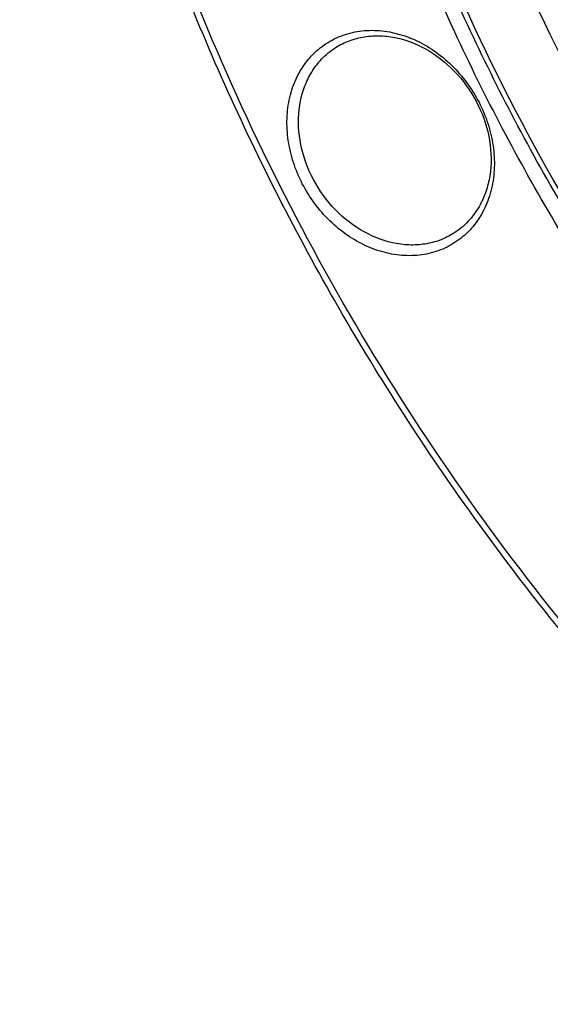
# Model space of a CAD drawing. Header units: millimetres. Extents: x 0 to 420, y 0 to 297.
# Tile 39 of 108: x 125 to 133, y 23 to 38. Entities that reach past the tile are written whole.
import ezdxf

# ---------------------------------------------------------------- set-up
doc = ezdxf.new("R2010")
doc.units = ezdxf.units.MM
doc.header["$LTSCALE"] = 23.1
for name, color, linetype in [('030', 7, 'CONTINUOUS'), ('NOS-TELESO', 7, 'CONTINUOUS'), ('PRIR-VYST', 7, 'CONTINUOUS')]:
    doc.layers.add(name, color=color, linetype=linetype)

msp = doc.modelspace()

# ---------------------------------------------------------------- linework, layer by layer
at = {"layer": '030', "color": 7, "linetype": 'Continuous'}
for points, knots in [([(140.28626, 26.71272), (138.67621, 27.98819), (135.70282, 30.90896), (132.21755, 36.08105), (129.84289, 41.80716), (128.72219, 47.75876), (128.93171, 53.59814), (130.47803, 58.98431), (132.85517, 62.8545), (135.29658, 65.36397), (136.67529, 66.41277), (137.39619, 66.88002)], [0, 0, 0, 0, 0.13269977, 0.2670249, 0.40039699, 0.53041455, 0.65533324, 0.77449194, 0.88859488, 0.94450004, 1, 1, 1, 1]), ([(138.33182, 65.87218), (137.63195, 65.44612), (136.29064, 64.482), (133.90509, 62.14723), (131.56252, 58.49991), (130.01067, 53.37513), (129.75448, 47.78635), (130.79282, 42.0701), (133.05376, 36.56147), (136.39701, 31.58695), (139.25819, 28.78298), (140.80823, 27.5617)], [0, 0, 0, 0, 0.05526797, 0.11089921, 0.22445115, 0.34324399, 0.4680874, 0.59831226, 0.73208955, 0.86689216, 1, 1, 1, 1]), ([(138.52143, 65.54923), (137.83404, 65.12855), (136.51687, 64.17725), (134.17506, 61.87565), (131.87709, 58.2836), (130.35741, 53.24012), (130.11094, 47.7422), (131.13632, 42.12025), (133.36276, 36.70323), (136.65237, 31.8116), (139.46665, 29.05417), (140.99114, 27.85302)], [0, 0, 0, 0, 0.05526389, 0.11089653, 0.22446269, 0.34327333, 0.46812828, 0.59835395, 0.73212179, 0.86690869, 1, 1, 1, 1])]:
    msp.add_open_spline(points, degree=3, knots=knots, dxfattribs=at)
at = {"layer": 'NOS-TELESO', "color": 7, "linetype": 'Continuous'}
for points, knots in [([(138.43144, 23.49535), (136.93395, 24.67523), (134.11679, 27.31291), (130.58136, 31.90499), (127.81805, 37.00579), (125.93274, 42.42363), (124.99727, 47.95519), (125.04324, 52.53488), (125.5905, 56.04363), (126.24178, 58.5498), (127.13166, 60.92904), (128.25189, 63.15852), (129.59194, 65.21641), (131.13908, 67.08254), (132.87842, 68.73845), (134.79305, 70.16778), (136.86419, 71.35639), (139.07145, 72.29265), (141.39311, 72.96753), (143.80636, 73.3747), (146.28766, 73.51054), (148.81293, 73.37409), (151.35783, 72.96703), (153.89785, 72.29366), (156.40901, 71.36049), (159.71021, 69.7712), (162.03509, 68.23423), (163.49606, 67.08314)], [0, 0, 0, 0, 0.06749694, 0.13589688, 0.20434916, 0.27199707, 0.33807875, 0.40202599, 0.43313443, 0.4636319, 0.49353944, 0.52290268, 0.55179131, 0.58029713, 0.60853065, 0.63661613, 0.66468556, 0.69287172, 0.72130134, 0.75008875, 0.77933061, 0.80910215, 0.83945489, 0.87041577, 0.90198748, 0.93414976, 1, 1, 1, 1]), ([(138.45487, 23.33533), (137.50406, 24.08447), (135.67109, 25.69479), (133.17707, 28.39059), (130.95512, 31.3441), (129.03911, 34.51043), (127.45782, 37.84199), (126.2352, 41.28858), (125.38985, 44.79837), (124.93482, 48.31854), (124.87745, 51.79612), (125.21921, 55.17866), (125.95575, 58.41496), (127.07688, 61.45571), (128.56651, 64.2541), (130.40297, 66.76668), (132.55786, 68.95335), (134.18851, 70.17342), (135.04061, 70.71561)], [0, 0, 0, 0, 0.06610438, 0.13295083, 0.20022514, 0.26759324, 0.33471676, 0.40126859, 0.46694839, 0.53149781, 0.5947153, 0.6564699, 0.71671319, 0.77548823, 0.8329337, 0.88928138, 0.94484501, 1, 1, 1, 1]), ([(140.13796, 26.463), (139.32118, 27.10654), (137.74706, 28.4905), (135.60704, 30.80867), (133.70278, 33.34922), (132.06371, 36.07302), (130.71478, 38.93854), (129.67672, 41.90203), (128.96556, 44.91828), (128.59243, 47.9413), (128.56346, 50.92495), (128.87965, 53.8236), (129.53687, 56.59276), (130.52591, 59.18961), (131.83232, 61.57356), (133.43683, 63.70704), (135.31422, 65.55548), (136.73097, 66.57975), (137.4704, 67.03291)], [0, 0, 0, 0, 0.06616188, 0.1330695, 0.2004037, 0.26782527, 0.33499092, 0.40156932, 0.46725703, 0.53179418, 0.59497967, 0.65668525, 0.71686772, 0.77557783, 0.83296412, 0.88926963, 0.94481966, 1, 1, 1, 1]), ([(140.29782, 26.60718), (139.48963, 27.24395), (137.93161, 28.61272), (135.81169, 30.90415), (133.92304, 33.41463), (132.29443, 36.10602), (130.95033, 38.93784), (129.9111, 41.86744), (129.19255, 44.85077), (128.80578, 47.8429), (128.75703, 50.79889), (129.04745, 53.67386), (129.57262, 55.98104), (130.15854, 57.74025), (130.84321, 59.41641), (131.89264, 61.38815), (133.19885, 63.17499), (134.37693, 64.46072), (135.3214, 65.34914), (136.32597, 66.16126), (137.03364, 66.65004), (137.39571, 66.88042)], [0, 0, 0, 0, 0.06609712, 0.13293624, 0.20020316, 0.26756387, 0.33468002, 0.40122455, 0.46689714, 0.53143947, 0.59465003, 0.65639785, 0.71663453, 0.74621179, 0.77543545, 0.83287462, 0.88921612, 0.91708955, 0.94481193, 0.97243185, 1, 1, 1, 1]), ([(129.03033, 37.11247), (129.07799, 37.19535), (129.19102, 37.34978), (129.40917, 37.53431), (129.66503, 37.66115), (129.9478, 37.72508), (130.24594, 37.72414), (130.54777, 37.65904), (130.84197, 37.53279), (131.21239, 37.28792), (131.59611, 36.86271), (131.82888, 36.33906), (131.90308, 35.90008), (131.89988, 35.5786), (131.83804, 35.27482), (131.75731, 35.08826), (131.70808, 35.00266)], [0, 0, 0, 0, 0.05739652, 0.11371052, 0.16996052, 0.22717862, 0.28620463, 0.34754424, 0.41131685, 0.47727839, 0.61295281, 0.74883294, 0.81502631, 0.87908163, 0.94071523, 1, 1, 1, 1]), ([(129.55753, 37.46717), (129.6215, 37.50787), (129.75942, 37.57647), (129.98502, 37.63505), (130.22333, 37.64825), (130.55315, 37.60462), (130.96002, 37.43432), (131.37491, 37.08454), (131.68354, 36.62528), (131.85262, 36.1064), (131.86018, 35.66142), (131.77996, 35.33469), (131.71288, 35.18574), (131.67314, 35.11662)], [0, 0, 0, 0, 0.05555174, 0.11188066, 0.16964534, 0.22929809, 0.35441262, 0.48651345, 0.62160155, 0.75460072, 0.88118161, 0.94158686, 1, 1, 1, 1]), ([(129.18665, 37.07573), (129.23221, 37.15497), (129.34073, 37.30229), (129.48188, 37.41903), (129.55753, 37.46717)], [0, 0, 0, 0, 0.5047742, 1, 1, 1, 1]), ([(131.70808, 35.00266), (131.66043, 34.91978), (131.5474, 34.76534), (131.32924, 34.58082), (131.07338, 34.45398), (130.79061, 34.39004), (130.49247, 34.39098), (130.19064, 34.45608), (129.89644, 34.58233), (129.52602, 34.8272), (129.14231, 35.25241), (128.90953, 35.77607), (128.83534, 36.21504), (128.83853, 36.53652), (128.90037, 36.84031), (128.9811, 37.02686), (129.03033, 37.11247)], [0, 0, 0, 0, 0.05739652, 0.11371052, 0.16996052, 0.22717862, 0.28620463, 0.34754424, 0.41131685, 0.47727839, 0.61295281, 0.74883294, 0.81502631, 0.87908163, 0.94071523, 1, 1, 1, 1]), ([(131.30226, 34.72519), (131.23828, 34.68448), (131.10037, 34.61588), (130.87477, 34.5573), (130.63645, 34.54411), (130.30664, 34.58774), (129.89977, 34.75803), (129.48488, 35.10781), (129.17624, 35.56708), (129.00717, 36.08595), (128.9996, 36.53093), (129.07982, 36.85767), (129.1469, 37.00661), (129.18665, 37.07573)], [0, 0, 0, 0, 0.05555177, 0.11188067, 0.16964536, 0.22929811, 0.35441264, 0.48651346, 0.62160156, 0.75460073, 0.88118164, 0.9415869, 1, 1, 1, 1]), ([(131.67314, 35.11662), (131.62758, 35.03739), (131.51906, 34.89007), (131.37791, 34.77333), (131.30226, 34.72519)], [0, 0, 0, 0, 0.50477411, 1, 1, 1, 1])]:
    msp.add_open_spline(points, degree=3, knots=knots, dxfattribs=at)
at = {"layer": 'PRIR-VYST', "color": 7, "linetype": 'Continuous'}
msp.add_open_spline([(141.09235, 28.29612), (139.62532, 29.45664), (136.91652, 32.11609), (133.7445, 36.82791), (131.58809, 42.04462), (130.57889, 47.46438), (130.78486, 52.77597), (132.21475, 57.66909), (134.8043, 61.83736), (137.23084, 63.96048), (138.54933, 64.79944)], degree=3, knots=[0, 0, 0, 0, 0.13285555, 0.26735272, 0.40087615, 0.53098879, 0.65592307, 0.77501698, 0.8890049, 1, 1, 1, 1], dxfattribs=at)

doc.saveas('drawing.dxf')
